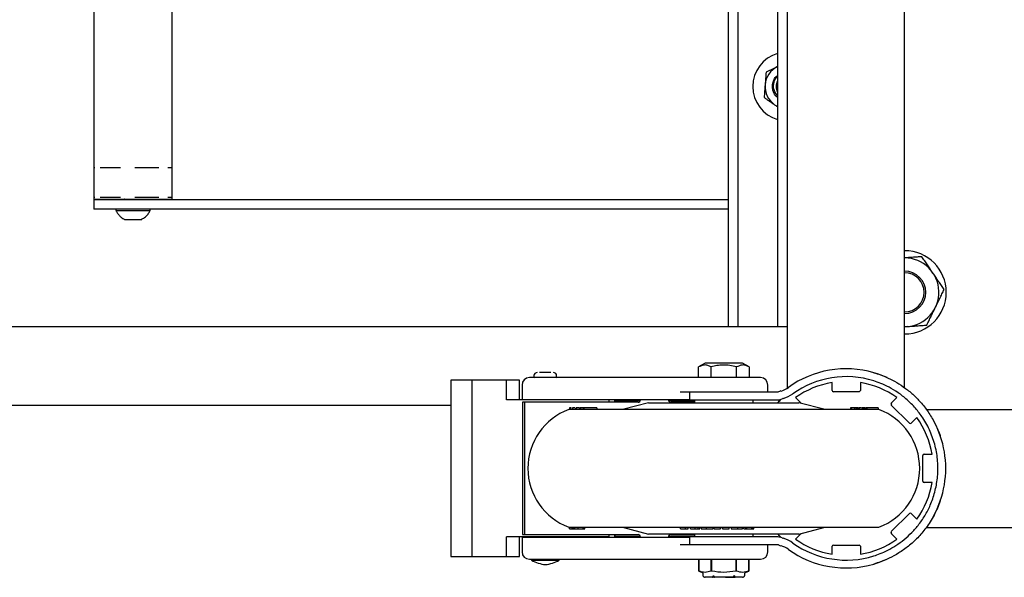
# Model space of a CAD drawing. Header units: inches. Extents: x -63 to 57, y -36 to 76.
# Tile 5 of 22: x -23 to -10, y -36 to -29. Entities that reach past the tile are written whole.
import ezdxf

# ---------------------------------------------------------------- set-up
doc = ezdxf.new("R2010")
doc.units = ezdxf.units.IN
doc.header["$MEASUREMENT"] = 0

msp = doc.modelspace()

# ---------------------------------------------------------------- linework, layer by layer
at = {"color": 7, "linetype": 'Continuous', "lineweight": 25}
for p, q in [((-12.875, -18.893), (-12.875, -33.589)), ((-11.375, -33.583), (-11.375, -18.9)), ((-13.625, -19.679), (-13.625, -32.804)), ((-13.505, -19.679), (-13.505, -32.804)), ((-12.995, -19.679), (-12.995, -32.804)), ((-21.72, -21.304), (-21.72, -31.179)), ((-20.72, -31.179), (-20.72, -21.304)), ((-21.72, -30.774), (-21.71, -30.774)), ((-21.642, -30.774), (-21.381, -30.774)), ((-21.2, -30.774), (-20.89, -30.774)), ((-20.777, -30.774), (-20.72, -30.774)), ((-21.72, -31.153), (-21.71, -31.153)), ((-21.642, -31.153), (-21.381, -31.153)), ((-21.2, -31.153), (-20.89, -31.153)), ((-20.777, -31.153), (-20.72, -31.153)), ((-21.72, -31.179), (-20.72, -31.179)), ((-21.72, -31.184), (-21.72, -31.304)), ((-21.72, -31.184), (-13.625, -31.184)), ((-13.625, -31.304), (-21.72, -31.304)), ((-21.439, -31.304), (-21.439, -31.321)), ((-21.439, -31.321), (-21.002, -31.321)), ((-21.002, -31.321), (-21.002, -31.304)), ((-12.875, -32.804), (-25, -32.804)), ((-11.344, -32.803), (-11.375, -32.804)), ((-11.375, -32.805), (-11.344, -32.803)), ((-13.922, -33.27), (-14.006, -33.318)), ((-13.442, -33.27), (-13.922, -33.27)), ((-13.359, -33.318), (-13.442, -33.27)), ((-14.006, -33.454), (-14.006, -33.318)), ((-13.844, -33.454), (-13.844, -33.318)), ((-13.521, -33.454), (-13.521, -33.318)), ((-13.359, -33.318), (-13.359, -33.454)), ((-16.29, -33.486), (-17.164, -33.486)), ((-17.164, -33.486), (-17.164, -35.736)), ((-16.893, -35.736), (-16.893, -33.486)), ((-16.455, -33.736), (-16.455, -33.486)), ((-16.29, -33.736), (-16.29, -33.486)), ((-12.3, -33.617), (-12.3, -33.516)), ((-11.94, -33.516), (-11.94, -33.617)), ((-16.257, -33.548), (-16.257, -33.735)), ((-13.12, -33.639), (-14.241, -33.639)), ((-14.12, -33.639), (-14.12, -33.736)), ((-13.12, -33.639), (-13.12, -33.548)), ((-13.12, -33.636), (-12.984, -33.636)), ((-11.956, -33.633), (-12.284, -33.633)), ((-15.145, -33.736), (-16.455, -33.736)), ((-14.241, -33.735), (-16.257, -33.735)), ((-14.777, -33.767), (-16.249, -33.767)), ((-16.249, -33.767), (-16.249, -35.455)), ((-16.225, -33.767), (-16.225, -35.455)), ((-16.054, -33.735), (-16.054, -33.736)), ((-15.866, -33.736), (-15.866, -33.735)), ((-15.145, -33.767), (-15.145, -33.736)), ((-15.075, -33.735), (-15.075, -33.767)), ((-15.068, -33.748), (-15.068, -33.735)), ((-15.068, -33.767), (-15.068, -33.748)), ((-14.748, -33.748), (-15.068, -33.748)), ((-14.643, -33.774), (-14.975, -33.861)), ((-14.746, -33.735), (-14.746, -33.736)), ((-14.746, -33.735), (-14.746, -33.736)), ((-14.39, -33.736), (-14.39, -33.735)), ((-14.057, -33.748), (-14.388, -33.748)), ((-14.057, -33.767), (-14.359, -33.767)), ((-14.12, -33.735), (-14.183, -33.735)), ((-14.12, -33.736), (-12.99, -33.736)), ((-14.057, -33.736), (-14.057, -33.774)), ((-13.307, -33.774), (-13.307, -33.736)), ((-12.989, -33.77), (-12.974, -33.754)), ((-12.974, -33.754), (-12.96, -33.74)), ((-12.767, -33.709), (-12.695, -33.781)), ((-12.39, -33.861), (-12.723, -33.774)), ((-11.545, -33.781), (-11.473, -33.709)), ((-25, -33.804), (-17.164, -33.804)), ((-11.704, -33.861), (-15.661, -33.861)), ((-15.65, -33.841), (-15.65, -33.861)), ((-15.649, -33.841), (-15.65, -33.841)), ((-15.649, -33.841), (-15.649, -33.861)), ((-15.643, -33.841), (-15.643, -33.861)), ((-15.642, -33.841), (-15.642, -33.861)), ((-15.617, -33.841), (-15.617, -33.861)), ((-15.615, -33.841), (-15.615, -33.861)), ((-15.575, -33.841), (-15.575, -33.861)), ((-15.572, -33.841), (-15.572, -33.861)), ((-15.568, -33.841), (-15.568, -33.861)), ((-15.304, -33.841), (-15.523, -33.841)), ((-15.523, -33.841), (-15.523, -33.861)), ((-15.513, -33.841), (-15.513, -33.861)), ((-15.478, -33.841), (-15.478, -33.861)), ((-15.468, -33.841), (-15.468, -33.861)), ((-15.304, -33.841), (-15.304, -33.861)), ((-11.964, -33.841), (-12.065, -33.841)), ((-12.065, -33.841), (-12.065, -33.861)), ((-12.053, -33.861), (-12.053, -33.841)), ((-12.015, -33.841), (-12.015, -33.861)), ((-12.005, -33.861), (-12.005, -33.841)), ((-11.989, -33.841), (-11.989, -33.861)), ((-11.978, -33.841), (-11.978, -33.861)), ((-11.958, -33.841), (-11.958, -33.861)), ((-11.954, -33.841), (-11.954, -33.861)), ((-11.93, -33.841), (-11.947, -33.841)), ((-11.881, -33.841), (-11.917, -33.841)), ((-11.917, -33.841), (-11.917, -33.861)), ((-11.91, -33.841), (-11.91, -33.861)), ((-11.9, -33.841), (-11.9, -33.861)), ((-11.885, -33.861), (-11.885, -33.841)), ((-11.876, -33.841), (-11.876, -33.861)), ((-11.875, -33.841), (-11.875, -33.861)), ((-11.713, -33.841), (-11.862, -33.841)), ((-11.862, -33.841), (-11.862, -33.861)), ((-11.861, -33.861), (-11.861, -33.841)), ((-11.86, -33.841), (-11.86, -33.861)), ((-11.858, -33.841), (-11.858, -33.861)), ((-11.713, -33.841), (-11.713, -33.861)), ((-11.313, -34.036), (-11.545, -33.804)), ((7.39, -33.866), (-11.091, -33.866)), ((-11.218, -33.964), (-11.29, -34.036)), ((-11.142, -34.775), (-11.142, -34.447)), ((-11.126, -34.431), (-11.025, -34.431)), ((-11.025, -34.791), (-11.126, -34.791)), ((-11.545, -35.418), (-11.313, -35.187)), ((-11.29, -35.187), (-11.218, -35.258)), ((-15.661, -35.361), (-11.704, -35.361)), ((-15.652, -35.381), (-15.652, -35.361)), ((-15.652, -35.381), (-15.591, -35.381)), ((-15.649, -35.381), (-15.649, -35.361)), ((-15.647, -35.381), (-15.647, -35.361)), ((-15.618, -35.381), (-15.618, -35.361)), ((-15.615, -35.381), (-15.615, -35.361)), ((-15.604, -35.381), (-15.604, -35.361)), ((-15.601, -35.381), (-15.601, -35.361)), ((-15.587, -35.361), (-15.587, -35.381)), ((-15.587, -35.381), (-15.587, -35.361)), ((-15.542, -35.381), (-15.542, -35.361)), ((-15.504, -35.381), (-15.454, -35.381)), ((-15.479, -35.381), (-15.479, -35.361)), ((-15.466, -35.381), (-15.466, -35.361)), ((-15.454, -35.381), (-15.454, -35.361)), ((-14.975, -35.361), (-14.643, -35.448)), ((-14.234, -35.381), (-14.234, -35.361)), ((-14.234, -35.381), (-14.206, -35.381)), ((-14.173, -35.381), (-14.173, -35.361)), ((-14.136, -35.381), (-14.136, -35.361)), ((-14.135, -35.381), (-14.135, -35.361)), ((-14.107, -35.381), (-14.107, -35.361)), ((-14.107, -35.381), (-14.079, -35.381)), ((-14.047, -35.381), (-14.047, -35.361)), ((-14.011, -35.381), (-14.011, -35.361)), ((-14.01, -35.381), (-14.01, -35.361)), ((-14.007, -35.381), (-13.987, -35.381)), ((-13.987, -35.381), (-13.987, -35.361)), ((-13.971, -35.361), (-13.971, -35.381)), ((-13.904, -35.381), (-13.904, -35.361)), ((-13.82, -35.381), (-13.82, -35.361)), ((-13.82, -35.381), (-13.82, -35.361)), ((-13.804, -35.381), (-13.804, -35.361)), ((-13.804, -35.381), (-13.724, -35.381)), ((-13.725, -35.381), (-13.725, -35.361)), ((-13.724, -35.381), (-13.724, -35.361)), ((-13.697, -35.381), (-13.697, -35.361)), ((-13.697, -35.381), (-13.613, -35.381)), ((-13.696, -35.381), (-13.696, -35.361)), ((-13.613, -35.381), (-13.613, -35.361)), ((-13.588, -35.361), (-13.588, -35.381)), ((-13.588, -35.361), (-13.588, -35.381)), ((-13.502, -35.381), (-13.502, -35.361)), ((-13.442, -35.381), (-13.442, -35.361)), ((-13.425, -35.381), (-13.425, -35.361)), ((-13.425, -35.381), (-13.301, -35.381)), ((-13.402, -35.381), (-13.402, -35.361)), ((-13.388, -35.381), (-13.388, -35.361)), ((-13.325, -35.381), (-13.325, -35.361)), ((-13.315, -35.381), (-13.315, -35.361)), ((-13.301, -35.381), (-13.301, -35.361)), ((-12.723, -35.448), (-12.39, -35.361)), ((-11.099, -35.366), (7.39, -35.366)), ((-15.145, -35.486), (-16.455, -35.486)), ((-16.455, -35.736), (-16.455, -35.486)), ((-16.29, -35.736), (-16.29, -35.486)), ((-16.257, -35.487), (-16.257, -35.675)), ((-16.257, -35.487), (-14.12, -35.487)), ((-16.249, -35.455), (-14.777, -35.455)), ((-16.054, -35.486), (-16.054, -35.487)), ((-15.866, -35.487), (-15.866, -35.486)), ((-15.145, -35.486), (-15.145, -35.455)), ((-15.075, -35.455), (-15.075, -35.487)), ((-15.068, -35.474), (-15.068, -35.455)), ((-15.068, -35.487), (-15.068, -35.474)), ((-15.068, -35.474), (-14.748, -35.474)), ((-14.746, -35.486), (-14.746, -35.487)), ((-14.746, -35.486), (-14.746, -35.487)), ((-14.39, -35.487), (-14.39, -35.486)), ((-14.388, -35.474), (-14.057, -35.474)), ((-14.359, -35.455), (-14.057, -35.455)), ((-14.12, -35.486), (-14.12, -35.583)), ((-12.99, -35.486), (-14.12, -35.486)), ((-14.057, -35.448), (-14.057, -35.486)), ((-13.307, -35.486), (-13.307, -35.448)), ((-12.974, -35.468), (-12.989, -35.452)), ((-12.96, -35.482), (-12.974, -35.468)), ((-12.695, -35.441), (-12.767, -35.513)), ((-11.473, -35.513), (-11.545, -35.441)), ((-14.241, -35.583), (-13.12, -35.583)), ((-13.12, -35.675), (-13.12, -35.583)), ((-12.984, -35.586), (-13.12, -35.586)), ((-12.3, -35.706), (-12.3, -35.605)), ((-12.284, -35.589), (-11.956, -35.589)), ((-11.94, -35.605), (-11.94, -35.706)), ((-17.164, -35.736), (-16.29, -35.736)), ((-16.135, -35.768), (-16.135, -35.781)), ((-16.135, -35.781), (-15.785, -35.781)), ((-15.785, -35.781), (-15.785, -35.768)), ((-14, -35.768), (-14, -35.922)), ((-14, -35.922), (-14, -35.768)), ((-13.846, -35.768), (-13.846, -35.922)), ((-13.837, -35.922), (-13.837, -35.768)), ((-13.528, -35.768), (-13.528, -35.922)), ((-13.519, -35.922), (-13.519, -35.768)), ((-13.365, -35.768), (-13.365, -35.922)), ((-13.364, -35.922), (-13.364, -35.768)), ((-14, -35.922), (-13.959, -35.937)), ((-13.837, -35.922), (-13.846, -35.922)), ((-13.519, -35.922), (-13.528, -35.922)), ((-13.406, -35.937), (-13.364, -35.922)), ((-13.365, -35.922), (-13.364, -35.922)), ((-13.952, -35.947), (-13.952, -35.967)), ((-13.828, -36), (-13.818, -36)), ((-13.821, -35.982), (-13.81, -35.982)), ((-13.79, -35.997), (-13.808, -35.997)), ((-13.715, -35.997), (-13.749, -36)), ((-13.659, -36), (-13.537, -36)), ((-13.557, -35.997), (-13.575, -35.997)), ((-13.544, -35.982), (-13.555, -35.982)), ((-13.412, -35.967), (-13.412, -35.947))]:
    msp.add_line(p, q, dxfattribs=at)
at = {"color": 7, "linetype": 'Continuous', "lineweight": 25, "flags": 128}
for points in [[(-13.034, -29.973), (-13.002, -29.992), (-12.995, -29.995)], [(-11.599, -33.453), (-11.722, -33.405), (-11.768, -33.391)], [(-10.92, -34.195), (-10.959, -34.096), (-11.006, -34.001)], [(-11.011, -35.23), (-10.959, -35.126), (-10.92, -35.027)], [(-11.768, -35.831), (-11.722, -35.817), (-11.612, -35.775)]]:
    msp.add_lwpolyline(points, dxfattribs=at)
at = {"color": 7, "linetype": 'Continuous', "lineweight": 25}
for centre, radius, start, end in [((-12.875, -29.741), 0.438, 105.9195, 254.0805), ((-12.875, -29.741), 0.281, 115.6788, 235.6788), ((-12.875, -29.741), 0.141, 148.5761, 211.4239), ((-11.375, -32.366), 0.531, 270, 90), ((-11.375, -32.366), 0.438, 274.1137, 90), ((-11.375, -32.366), 0.27, 270, 90), ((-11.375, -32.366), 0.25, 270, 90), ((-16.065, -33.43), 0.04, 90, 217.7178), ((-15.855, -33.43), 0.04, 322.4694, 90), ((-12.12, -34.611), 1.27, 73.928, 125.5522), ((-16.163, -33.548), 0.0938, 90, 180), ((-13.214, -33.548), 0.0938, 0, 90), ((-12.12, -34.611), 1.17, 72.512, 125.5522), ((-12.12, -34.611), 1.11, 99.3324, 125.6676), ((-12.12, -34.611), 1.11, 54.3324, 80.6676), ((-12.901, -33.801), 0.185, 106.2621, 116.8227), ((-13.04, -33.324), 0.313, 286.2621, 305.5522), ((-13.04, -33.324), 0.412, 286.2621, 305.5522), ((-12.284, -33.617), 0.016, 180, 270), ((-11.956, -33.617), 0.016, 270, 0), ((-14.777, -33.736), 0.031, 270, 0), ((-14.777, -33.736), 0.031, 270, 0), ((-14.359, -33.736), 0.031, 180, 270), ((-12.99, -33.612), 0.124, 270, 295.2241), ((-12.901, -33.801), 0.085, 106.2621, 115.2241), ((-11.533, -33.792), 0.016, 135, 225), ((-15.382, -34.611), 0.8, 110.3641, 249.6359), ((-11.982, -34.611), 0.8, 290.3641, 69.6359), ((-11.301, -34.024), 0.016, 225, 315), ((-12.12, -34.611), 1.11, 9.3324, 35.6676), ((-12.12, -34.611), 1.27, 340.8883, 19.1117), ((-11.126, -34.447), 0.016, 90, 180), ((-12.12, -34.611), 1.11, 324.3324, 350.6676), ((-11.126, -34.775), 0.016, 180, 270), ((-11.301, -35.198), 0.016, 45, 135), ((-11.533, -35.43), 0.016, 135, 225), ((-14.777, -35.486), 0.031, 360, 90), ((-14.777, -35.486), 0.031, 360, 90), ((-14.359, -35.486), 0.031, 90, 180), ((-12.99, -35.61), 0.124, 64.7759, 90), ((-12.901, -35.421), 0.085, 244.7759, 253.7379), ((-13.04, -35.899), 0.413, 54.4478, 73.7379), ((-12.12, -34.611), 1.11, 234.3324, 260.6676), ((-12.12, -34.611), 1.11, 279.3324, 305.6676), ((-16.163, -35.675), 0.0938, 180, 270), ((-13.214, -35.675), 0.0938, 270, 0), ((-12.901, -35.421), 0.185, 243.1773, 253.7379), ((-13.04, -35.899), 0.313, 54.4478, 73.7379), ((-12.12, -34.611), 1.27, 234.4478, 286.072), ((-12.12, -34.611), 1.17, 234.4478, 287.488), ((-12.284, -35.605), 0.016, 90, 180), ((-11.956, -35.605), 0.016, 0, 90), ((-15.914, -35.406), 0.435, 239.5783, 264.0455), ((-16.005, -35.406), 0.435, 275.9545, 300.4217), ((-13.962, -35.947), 0.01, 0, 70), ((-13.922, -35.967), 0.03, 180, 210.0474), ((-13.442, -35.967), 0.03, 329.9465, 0), ((-13.402, -35.947), 0.01, 110, 180)]:
    msp.add_arc(centre, radius, start, end, dxfattribs=at)
for points, knots in [([(-12.997, -29.488), (-13.009, -29.494), (-13.034, -29.505), (-13.07, -29.523), (-13.107, -29.541), (-13.131, -29.552), (-13.143, -29.558)], [0, 0, 0, 0, 0.246491, 0.494593, 0.746793, 1, 1, 1, 1]), ([(-13.143, -29.558), (-13.144, -29.571), (-13.146, -29.597), (-13.149, -29.637), (-13.152, -29.678), (-13.154, -29.706), (-13.155, -29.72)], [0, 0, 0, 0, 0.247269, 0.495363, 0.746874, 1, 1, 1, 1]), ([(-12.995, -29.882), (-13.007, -29.872), (-13.034, -29.848), (-13.058, -29.794), (-13.066, -29.73), (-13.051, -29.668), (-13.025, -29.622), (-13.002, -29.605), (-12.995, -29.6)], [0, 0, 0, 0, 0.143575, 0.338668, 0.533802, 0.728899, 0.92401, 1, 1, 1, 1]), ([(-12.995, -29.855), (-13.002, -29.848), (-13.024, -29.829), (-13.043, -29.784), (-13.051, -29.726), (-13.037, -29.67), (-13.017, -29.63), (-12.998, -29.615), (-12.995, -29.612)], [0, 0, 0, 0, 0.107761, 0.31527, 0.525331, 0.736755, 0.953032, 1, 1, 1, 1]), ([(-13.155, -29.72), (-13.156, -29.733), (-13.159, -29.761), (-13.162, -29.801), (-13.165, -29.842), (-13.167, -29.868), (-13.168, -29.882)], [0, 0, 0, 0, 0.246491, 0.494593, 0.746793, 1, 1, 1, 1]), ([(-13.168, -29.882), (-13.157, -29.889), (-13.135, -29.904), (-13.102, -29.927), (-13.068, -29.95), (-13.045, -29.966), (-13.034, -29.973)], [0, 0, 0, 0, 0.247269, 0.495363, 0.746874, 1, 1, 1, 1]), ([(-13.034, -29.973), (-13.022, -29.981), (-13.009, -29.99), (-12.997, -29.999), (-12.995, -30)], [0, 0, 0, 0, 0.868337, 1, 1, 1, 1]), ([(-21.326, -31.179), (-21.327, -31.179), (-21.33, -31.181), (-21.332, -31.182), (-21.335, -31.184)], [0, 0, 0, 0, 0.198099, 1, 1, 1, 1]), ([(-21.116, -31.184), (-21.114, -31.183), (-21.112, -31.181), (-21.109, -31.18), (-21.107, -31.179)], [0, 0, 0, 0, 0.388228, 1, 1, 1, 1]), ([(-21.437, -31.322), (-21.436, -31.327), (-21.428, -31.344), (-21.41, -31.371), (-21.38, -31.403), (-21.352, -31.425), (-21.333, -31.433), (-21.329, -31.435)], [0, 0, 0, 0, 0.091342, 0.34316, 0.61645, 0.906055, 1, 1, 1, 1]), ([(-21.112, -31.435), (-21.106, -31.432), (-21.084, -31.422), (-21.053, -31.396), (-21.022, -31.361), (-21.009, -31.335), (-21.003, -31.323)], [0, 0, 0, 0, 0.122174, 0.440799, 0.748927, 1, 1, 1, 1]), ([(-21.329, -31.436), (-21.328, -31.436), (-21.326, -31.436), (-21.309, -31.436), (-21.282, -31.436), (-21.255, -31.436), (-21.239, -31.436), (-21.236, -31.436)], [0, 0, 0, 0, 0.216853, 0.453212, 0.689572, 0.925931, 1, 1, 1, 1]), ([(-21.236, -31.436), (-21.223, -31.436), (-21.199, -31.436), (-21.164, -31.436), (-21.135, -31.436), (-21.117, -31.436), (-21.109, -31.436), (-21.111, -31.436), (-21.111, -31.436)], [0, 0, 0, 0, 0.196736, 0.393471, 0.590207, 0.786942, 0.983678, 1, 1, 1, 1]), ([(-11.154, -31.912), (-11.175, -31.913), (-11.216, -31.916), (-11.278, -31.921), (-11.331, -31.924), (-11.364, -31.927), (-11.375, -31.927)], [0, 0, 0, 0, 0.281893, 0.564727, 0.851457, 1, 1, 1, 1]), ([(-11.013, -32.121), (-11.025, -32.103), (-11.048, -32.068), (-11.084, -32.016), (-11.119, -31.963), (-11.143, -31.929), (-11.154, -31.912)], [0, 0, 0, 0, 0.246491, 0.494593, 0.746793, 1, 1, 1, 1]), ([(-10.871, -32.33), (-10.883, -32.313), (-10.905, -32.279), (-10.941, -32.227), (-10.976, -32.174), (-11.001, -32.139), (-11.013, -32.121)], [0, 0, 0, 0, 0.247269, 0.495363, 0.746874, 1, 1, 1, 1]), ([(-10.981, -32.557), (-10.972, -32.538), (-10.954, -32.5), (-10.926, -32.443), (-10.898, -32.386), (-10.88, -32.349), (-10.871, -32.33)], [0, 0, 0, 0, 0.246491, 0.494593, 0.746793, 1, 1, 1, 1]), ([(-11.092, -32.784), (-11.083, -32.766), (-11.065, -32.729), (-11.038, -32.673), (-11.01, -32.615), (-10.991, -32.577), (-10.981, -32.557)], [0, 0, 0, 0, 0.247269, 0.495363, 0.746874, 1, 1, 1, 1]), ([(-11.344, -32.803), (-11.323, -32.801), (-11.28, -32.798), (-11.217, -32.793), (-11.154, -32.789), (-11.113, -32.786), (-11.092, -32.784)], [0, 0, 0, 0, 0.246491, 0.494593, 0.746793, 1, 1, 1, 1]), ([(-13.844, -33.318), (-13.858, -33.311), (-13.887, -33.296), (-13.942, -33.288), (-13.981, -33.307), (-14.006, -33.318)], [0, 0, 0, 0, 0.264874, 0.535491, 1, 1, 1, 1]), ([(-13.521, -33.318), (-13.549, -33.311), (-13.606, -33.296), (-13.69, -33.291), (-13.77, -33.299), (-13.819, -33.312), (-13.844, -33.318)], [0, 0, 0, 0, 0.264614, 0.534966, 0.765352, 1, 1, 1, 1]), ([(-13.359, -33.318), (-13.373, -33.311), (-13.402, -33.296), (-13.457, -33.288), (-13.496, -33.307), (-13.521, -33.318)], [0, 0, 0, 0, 0.264874, 0.535491, 1, 1, 1, 1]), ([(-15.957, -33.39), (-15.97, -33.39), (-15.991, -33.39), (-16.015, -33.39), (-16.029, -33.39), (-16.034, -33.39), (-16.035, -33.39)], [0, 0, 0, 0, 0.44904, 0.693238, 0.937676, 1, 1, 1, 1]), ([(-15.889, -33.39), (-15.892, -33.39), (-15.901, -33.39), (-15.924, -33.39), (-15.944, -33.39), (-15.957, -33.39)], [0, 0, 0, 0, 0.195215, 0.478887, 1, 1, 1, 1]), ([(-11.768, -33.391), (-11.741, -33.399), (-11.686, -33.416), (-11.585, -33.457), (-11.476, -33.514), (-11.364, -33.587), (-11.257, -33.676), (-11.155, -33.781), (-11.062, -33.904), (-10.979, -34.043), (-10.94, -34.144), (-10.92, -34.195)], [0, 0, 0, 0, 0.108402, 0.216766, 0.325321, 0.433893, 0.53969, 0.645552, 0.762244, 0.878999, 1, 1, 1, 1]), ([(-16.042, -33.454), (-16.059, -33.454), (-16.092, -33.454), (-16.131, -33.454), (-16.155, -33.454), (-16.165, -33.454), (-16.162, -33.454), (-16.162, -33.454)], [0, 0, 0, 0, 0.238714, 0.487116, 0.735518, 0.974232, 1, 1, 1, 1]), ([(-14.124, -33.454), (-14.167, -33.454), (-14.254, -33.454), (-14.427, -33.454), (-14.631, -33.454), (-14.866, -33.454), (-15.129, -33.454), (-15.416, -33.454), (-15.72, -33.454), (-15.935, -33.454), (-16.042, -33.454)], [0, 0, 0, 0, 0.122766, 0.247427, 0.373385, 0.5, 0.626615, 0.752573, 0.877234, 1, 1, 1, 1]), ([(-13.671, -33.454), (-13.719, -33.454), (-13.817, -33.454), (-13.952, -33.454), (-14.063, -33.454), (-14.104, -33.454), (-14.124, -33.454)], [0, 0, 0, 0, 0.243772, 0.5, 0.756228, 1, 1, 1, 1]), ([(-13.215, -33.454), (-13.215, -33.454), (-13.217, -33.454), (-13.24, -33.454), (-13.282, -33.454), (-13.341, -33.454), (-13.414, -33.454), (-13.497, -33.454), (-13.584, -33.454), (-13.643, -33.454), (-13.671, -33.454)], [0, 0, 0, 0, 0.102901, 0.228299, 0.358911, 0.492295, 0.625678, 0.75629, 0.881688, 1, 1, 1, 1]), ([(-11.768, -35.727), (-11.742, -35.718), (-11.688, -35.7), (-11.591, -35.657), (-11.486, -35.597), (-11.381, -35.521), (-11.281, -35.43), (-11.188, -35.323), (-11.105, -35.2), (-11.033, -35.054), (-10.98, -34.892), (-10.949, -34.709), (-10.948, -34.519), (-10.98, -34.325), (-11.044, -34.138), (-11.132, -33.976), (-11.235, -33.841), (-11.343, -33.732), (-11.458, -33.643), (-11.574, -33.574), (-11.681, -33.525), (-11.739, -33.505), (-11.768, -33.495)], [0, 0, 0, 0, 0.044413, 0.088807, 0.133297, 0.177793, 0.220891, 0.264014, 0.31119, 0.358387, 0.413385, 0.468389, 0.528332, 0.588273, 0.648841, 0.709374, 0.757903, 0.806394, 0.855183, 0.903957, 0.951967, 1, 1, 1, 1]), ([(-15.629, -33.841), (-15.629, -33.841), (-15.633, -33.841), (-15.637, -33.841), (-15.641, -33.841), (-15.642, -33.841), (-15.642, -33.841)], [0, 0, 0, 0, 0.037669, 0.420354, 0.817877, 1, 1, 1, 1]), ([(-15.582, -33.841), (-15.584, -33.841), (-15.59, -33.841), (-15.599, -33.841), (-15.607, -33.841), (-15.611, -33.841), (-15.614, -33.841), (-15.615, -33.841), (-15.615, -33.841)], [0, 0, 0, 0, 0.12013, 0.364608, 0.586747, 0.816143, 0.907879, 1, 1, 1, 1]), ([(-15.534, -33.841), (-15.54, -33.841), (-15.554, -33.841), (-15.564, -33.841), (-15.567, -33.841), (-15.568, -33.841)], [0, 0, 0, 0, 0.362977, 0.86466, 1, 1, 1, 1]), ([(-15.548, -33.841), (-15.551, -33.841), (-15.554, -33.841), (-15.557, -33.841), (-15.557, -33.841)], [0, 0, 0, 0, 0.927714, 1, 1, 1, 1]), ([(-11.926, -33.841), (-11.928, -33.841), (-11.938, -33.841), (-11.947, -33.841), (-11.952, -33.841), (-11.954, -33.841)], [0, 0, 0, 0, 0.168428, 0.685409, 1, 1, 1, 1]), ([(-11.865, -33.841), (-11.867, -33.841), (-11.869, -33.841), (-11.873, -33.841), (-11.874, -33.841), (-11.875, -33.841)], [0, 0, 0, 0, 0.208469, 0.600689, 1, 1, 1, 1]), ([(-10.92, -35.027), (-10.944, -35.088), (-10.993, -35.21), (-11.094, -35.366), (-11.206, -35.498), (-11.325, -35.606), (-11.45, -35.693), (-11.57, -35.758), (-11.68, -35.804), (-11.739, -35.822), (-11.768, -35.831)], [0, 0, 0, 0, 0.143858, 0.287623, 0.407974, 0.52822, 0.649282, 0.770303, 0.885128, 1, 1, 1, 1]), ([(-15.587, -35.381), (-15.585, -35.381), (-15.582, -35.381), (-15.572, -35.381), (-15.56, -35.381), (-15.55, -35.381), (-15.544, -35.381), (-15.542, -35.381)], [0, 0, 0, 0, 0.287234, 0.489468, 0.690901, 0.912031, 1, 1, 1, 1]), ([(-15.542, -35.381), (-15.54, -35.381), (-15.535, -35.381), (-15.527, -35.381), (-15.52, -35.381), (-15.514, -35.381), (-15.509, -35.381), (-15.506, -35.381), (-15.504, -35.381)], [0, 0, 0, 0, 0.148643, 0.302112, 0.487331, 0.677402, 0.838592, 1, 1, 1, 1]), ([(-14.206, -35.381), (-14.203, -35.381), (-14.197, -35.381), (-14.188, -35.381), (-14.18, -35.381), (-14.176, -35.381), (-14.173, -35.381)], [0, 0, 0, 0, 0.296014, 0.592104, 0.795514, 1, 1, 1, 1]), ([(-14.173, -35.381), (-14.168, -35.381), (-14.16, -35.381), (-14.148, -35.381), (-14.14, -35.381), (-14.138, -35.381), (-14.136, -35.381)], [0, 0, 0, 0, 0.291344, 0.529316, 0.768086, 1, 1, 1, 1]), ([(-14.079, -35.381), (-14.076, -35.381), (-14.069, -35.381), (-14.061, -35.381), (-14.053, -35.381), (-14.049, -35.381), (-14.047, -35.381)], [0, 0, 0, 0, 0.304744, 0.609523, 0.804319, 1, 1, 1, 1]), ([(-14.047, -35.381), (-14.041, -35.381), (-14.032, -35.381), (-14.02, -35.381), (-14.013, -35.381), (-14.012, -35.381), (-14.011, -35.381)], [0, 0, 0, 0, 0.302736, 0.582062, 0.821502, 1, 1, 1, 1]), ([(-13.97, -35.381), (-13.97, -35.381), (-13.969, -35.381), (-13.959, -35.381), (-13.94, -35.381), (-13.921, -35.381), (-13.908, -35.381), (-13.904, -35.381)], [0, 0, 0, 0, 0.101361, 0.372835, 0.628689, 0.872839, 1, 1, 1, 1]), ([(-13.904, -35.381), (-13.893, -35.381), (-13.874, -35.381), (-13.849, -35.381), (-13.83, -35.381), (-13.822, -35.381), (-13.82, -35.381), (-13.82, -35.381)], [0, 0, 0, 0, 0.26663, 0.477882, 0.688638, 0.90229, 1, 1, 1, 1]), ([(-13.588, -35.381), (-13.586, -35.381), (-13.582, -35.381), (-13.564, -35.381), (-13.542, -35.381), (-13.52, -35.381), (-13.507, -35.381), (-13.502, -35.381)], [0, 0, 0, 0, 0.243219, 0.470454, 0.672886, 0.885729, 1, 1, 1, 1]), ([(-13.502, -35.381), (-13.497, -35.381), (-13.486, -35.381), (-13.472, -35.381), (-13.461, -35.381), (-13.452, -35.381), (-13.446, -35.381), (-13.444, -35.381), (-13.442, -35.381)], [0, 0, 0, 0, 0.21962, 0.446407, 0.61342, 0.785256, 0.891976, 1, 1, 1, 1]), ([(-16.162, -35.768), (-16.162, -35.768), (-16.165, -35.768), (-16.155, -35.768), (-16.131, -35.768), (-16.092, -35.768), (-16.059, -35.768), (-16.042, -35.768)], [0, 0, 0, 0, 0.025768, 0.264482, 0.512884, 0.761286, 1, 1, 1, 1]), ([(-16.042, -35.768), (-15.935, -35.768), (-15.72, -35.768), (-15.416, -35.768), (-15.129, -35.768), (-14.866, -35.768), (-14.631, -35.768), (-14.427, -35.768), (-14.254, -35.768), (-14.167, -35.768), (-14.124, -35.768)], [0, 0, 0, 0, 0.122766, 0.247427, 0.373385, 0.5, 0.626615, 0.752573, 0.877234, 1, 1, 1, 1]), ([(-14.124, -35.768), (-14.114, -35.768), (-14.094, -35.768), (-14.047, -35.768), (-13.988, -35.768), (-13.918, -35.768), (-13.839, -35.768), (-13.758, -35.768), (-13.676, -35.768), (-13.597, -35.768), (-13.52, -35.768), (-13.445, -35.768), (-13.376, -35.768), (-13.316, -35.768), (-13.268, -35.768), (-13.235, -35.768), (-13.216, -35.768), (-13.215, -35.768), (-13.215, -35.768)], [0, 0, 0, 0, 0.059583, 0.122028, 0.186539, 0.252136, 0.317732, 0.382243, 0.444688, 0.504271, 0.563854, 0.626299, 0.690811, 0.756407, 0.822003, 0.886514, 0.94896, 1, 1, 1, 1]), ([(-13.846, -35.922), (-13.871, -35.929), (-13.923, -35.944), (-13.974, -35.93), (-14, -35.922)], [0, 0, 0, 0, 0.491744, 1, 1, 1, 1]), ([(-13.528, -35.922), (-13.579, -35.929), (-13.682, -35.944), (-13.785, -35.93), (-13.837, -35.922)], [0, 0, 0, 0, 0.491744, 1, 1, 1, 1]), ([(-13.365, -35.922), (-13.39, -35.929), (-13.441, -35.944), (-13.493, -35.93), (-13.519, -35.922)], [0, 0, 0, 0, 0.491744, 1, 1, 1, 1]), ([(-13.948, -35.982), (-13.948, -35.984), (-13.946, -35.986), (-13.942, -35.99), (-13.938, -35.993), (-13.933, -35.995), (-13.928, -35.997), (-13.924, -35.997), (-13.922, -35.997)], [0, 0, 0, 0, 0.15878, 0.322165, 0.480945, 0.644327, 0.819064, 1, 1, 1, 1]), ([(-13.808, -35.997), (-13.824, -35.997), (-13.856, -35.997), (-13.892, -35.997), (-13.917, -35.997), (-13.921, -35.997), (-13.922, -35.997)], [0, 0, 0, 0, 0.246075, 0.5, 0.753925, 1, 1, 1, 1]), ([(-13.808, -35.997), (-13.808, -35.997), (-13.81, -35.997), (-13.813, -35.996), (-13.815, -35.994), (-13.817, -35.991), (-13.819, -35.987), (-13.82, -35.984), (-13.821, -35.982)], [0, 0, 0, 0, 0.158842, 0.322289, 0.481131, 0.644581, 0.819194, 1, 1, 1, 1]), ([(-13.749, -36), (-13.756, -36), (-13.77, -36), (-13.789, -36), (-13.806, -36), (-13.814, -36), (-13.818, -36)], [0, 0, 0, 0, 0.240738, 0.488459, 0.740227, 1, 1, 1, 1]), ([(-13.81, -35.982), (-13.81, -35.984), (-13.809, -35.986), (-13.807, -35.99), (-13.805, -35.993), (-13.803, -35.995), (-13.8, -35.997), (-13.798, -35.997), (-13.797, -35.997)], [0, 0, 0, 0, 0.15878, 0.322165, 0.480945, 0.644327, 0.819064, 1, 1, 1, 1]), ([(-13.568, -35.997), (-13.586, -35.997), (-13.622, -35.997), (-13.683, -35.997), (-13.743, -35.997), (-13.779, -35.997), (-13.797, -35.997)], [0, 0, 0, 0, 0.246075, 0.5, 0.753925, 1, 1, 1, 1]), ([(-13.659, -36), (-13.667, -36), (-13.683, -36), (-13.706, -36), (-13.729, -36), (-13.742, -36), (-13.749, -36)], [0, 0, 0, 0, 0.241258, 0.489515, 0.740769, 1, 1, 1, 1]), ([(-13.568, -35.997), (-13.567, -35.997), (-13.565, -35.997), (-13.563, -35.996), (-13.56, -35.994), (-13.558, -35.991), (-13.556, -35.987), (-13.555, -35.984), (-13.555, -35.982)], [0, 0, 0, 0, 0.158842, 0.322289, 0.481131, 0.644581, 0.819194, 1, 1, 1, 1]), ([(-13.544, -35.982), (-13.545, -35.984), (-13.546, -35.986), (-13.548, -35.99), (-13.55, -35.993), (-13.552, -35.995), (-13.555, -35.997), (-13.556, -35.997), (-13.557, -35.997)], [0, 0, 0, 0, 0.15878, 0.322165, 0.480945, 0.644327, 0.819064, 1, 1, 1, 1]), ([(-13.443, -35.997), (-13.444, -35.997), (-13.448, -35.997), (-13.473, -35.997), (-13.509, -35.997), (-13.541, -35.997), (-13.557, -35.997)], [0, 0, 0, 0, 0.246075, 0.5, 0.753925, 1, 1, 1, 1]), ([(-13.443, -35.997), (-13.441, -35.997), (-13.438, -35.997), (-13.433, -35.996), (-13.428, -35.994), (-13.424, -35.991), (-13.42, -35.987), (-13.418, -35.984), (-13.417, -35.982)], [0, 0, 0, 0, 0.158842, 0.322289, 0.481131, 0.644581, 0.819194, 1, 1, 1, 1])]:
    msp.add_open_spline(points, degree=3, knots=knots, dxfattribs=at)
for points in [[(-14.643, -33.774), (-14.639, -33.774), (-14.632, -33.774), (-14.575, -33.774), (-14.486, -33.774), (-14.366, -33.774), (-14.219, -33.774), (-14.052, -33.774), (-13.871, -33.774), (-13.745, -33.774), (-13.683, -33.774)], [(-14.212, -33.735), (-14.215, -33.735), (-14.221, -33.735), (-14.23, -33.735), (-14.237, -33.735), (-14.239, -33.735), (-14.241, -33.735)], [(-14.183, -33.735), (-14.184, -33.735), (-14.185, -33.735), (-14.192, -33.735), (-14.201, -33.735), (-14.208, -33.735), (-14.212, -33.735)], [(-13.683, -33.774), (-13.62, -33.774), (-13.494, -33.774), (-13.313, -33.774), (-13.146, -33.774), (-12.999, -33.774), (-12.879, -33.774), (-12.79, -33.774), (-12.733, -33.774), (-12.726, -33.774), (-12.723, -33.774)], [(-13.683, -35.448), (-13.745, -35.448), (-13.871, -35.448), (-14.052, -35.448), (-14.219, -35.448), (-14.366, -35.448), (-14.486, -35.448), (-14.575, -35.448), (-14.632, -35.448), (-14.639, -35.448), (-14.643, -35.448)], [(-12.723, -35.448), (-12.726, -35.448), (-12.733, -35.448), (-12.79, -35.448), (-12.879, -35.448), (-12.999, -35.448), (-13.146, -35.448), (-13.313, -35.448), (-13.494, -35.448), (-13.62, -35.448), (-13.683, -35.448)]]:
    msp.add_open_spline(points, degree=3, dxfattribs=at)

doc.saveas('drawing.dxf')
